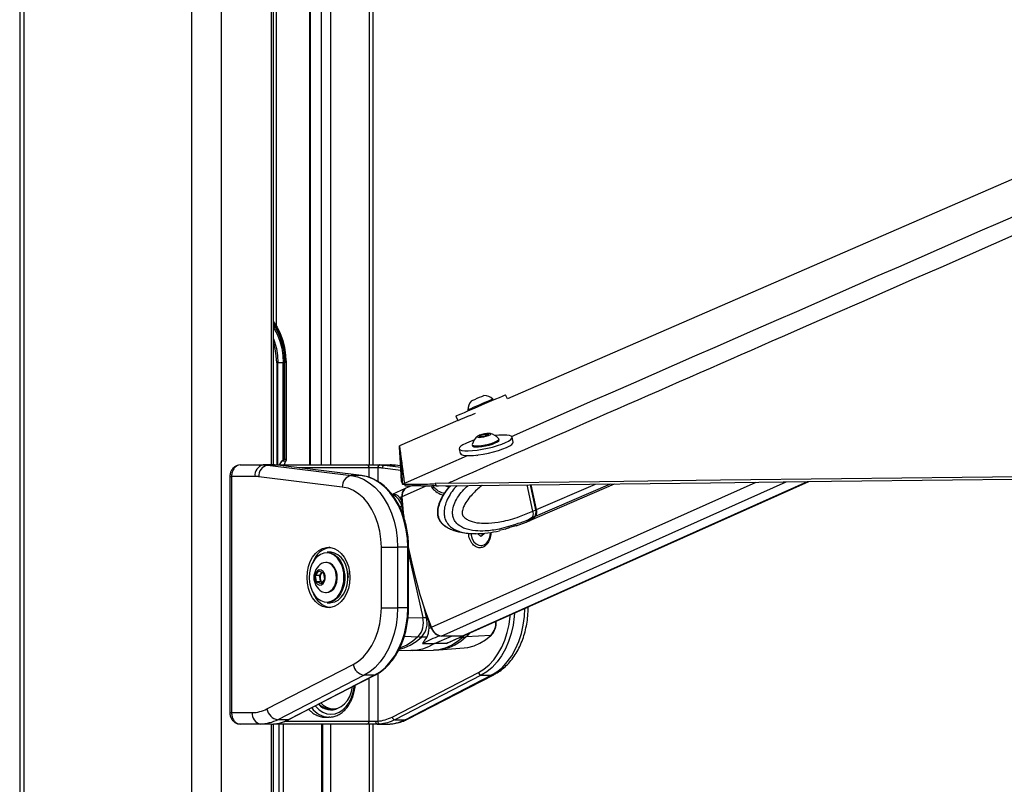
# Model space of a CAD drawing. Header units: millimetres. Extents: x 36407 to 443956, y 6043 to 409364.
# Tile 55 of 73: x 292355 to 309466, y 146266 to 159544. Entities that reach past the tile are written whole.
import ezdxf

# ---------------------------------------------------------------- set-up
doc = ezdxf.new("R2010")
doc.units = ezdxf.units.MM
doc.header["$LTSCALE"] = 50

msp = doc.modelspace()

# ---------------------------------------------------------------- linework, layer by layer
at = {"color": 7, "linetype": 'Continuous', "lineweight": 25}
for p, q in [((292355.38, 185584.55), (292355.38, 41884.54)), ((296765.62, 151811.17), (296765.62, 181084.55)), ((298500.62, 151811.17), (298500.62, 167925.61)), ((297394.3, 165453.59), (297394.3, 151811.17)), ((296843.64, 153584.55), (296821.62, 153584.55)), ((296933.84, 153584.55), (296843.64, 153584.55)), ((296931.51, 153535.12), (296931.51, 151893.3)), ((296959.94, 153584.55), (296933.84, 153584.55)), ((296934.69, 151896.09), (296934.69, 153563.07)), ((296959.88, 153562.98), (296959.94, 153584.55)), ((296959.88, 151909.55), (296959.88, 153562.98)), ((296983.03, 153584.55), (296983.03, 151909.55)), ((296990.36, 153584.55), (296989.51, 153619.91)), ((296990.36, 151902.22), (296990.36, 153584.55)), ((300829.56, 152960.53), (300799.59, 153030.6)), ((300585.63, 152939.61), (300578.35, 152956.62)), ((299935.35, 152660.87), (299967.31, 152586.17)), ((300141.64, 152769.79), (300148.91, 152752.78)), ((300183.53, 152671.87), (300275.47, 152711.21)), ((299967.31, 152586.17), (298954.27, 152146.33)), ((300342.36, 152304.17), (300369.08, 152326.93)), ((300398.62, 152302.28), (300342.36, 152304.17)), ((300369.08, 152326.93), (300452.06, 152347.8)), ((300374.25, 152303.1), (300369.08, 152326.93)), ((300481.6, 152323.14), (300398.62, 152302.28)), ((300452.06, 152347.8), (300508.32, 152345.9)), ((300458.66, 152317.37), (300452.06, 152347.8)), ((300508.32, 152345.9), (300481.6, 152323.14)), ((300931.34, 152209.47), (300913.19, 152293.17)), ((300217.83, 152161.33), (300221.77, 152143.16)), ((300685.97, 152243.87), (300682.03, 152262.05)), ((299994.56, 152093.86), (300012.72, 152010.17)), ((300232.44, 151976.08), (300232.69, 151974.91)), ((296189.21, 151811.17), (296586.07, 151811.17)), ((296762.84, 151811.17), (296586.07, 151811.17)), ((296663.1, 151806.41), (298115.91, 151626.66)), ((296839.88, 151806.41), (296663.1, 151806.41)), ((296762.84, 151811.17), (296768.49, 151811.17)), ((296768.49, 151811.17), (298389.03, 151811.17)), ((298292.68, 151626.66), (296839.88, 151806.41)), ((296839.88, 151806.41), (296842.94, 151806.22)), ((298295.74, 151626.47), (296842.94, 151806.22)), ((296931.51, 151893.3), (296913.7, 151878.48)), ((296978.91, 151878.48), (296913.7, 151878.48)), ((296959.88, 151909.55), (296983.03, 151909.55)), ((296978.91, 151878.48), (296983.64, 151885.42)), ((298389.03, 151811.17), (298612.25, 151811.17)), ((298612.25, 151811.17), (298619, 151811.17)), ((298619, 151811.17), (298795.78, 151811.17)), ((298696.03, 151806.41), (298872.81, 151806.41)), ((298975.54, 151794.46), (298885.04, 151805.66)), ((296007.31, 151611.17), (296007.31, 147511.17)), ((296036.6, 151611.17), (296036.6, 147511.17)), ((296444.65, 151611.17), (296036.6, 151611.17)), ((297962.16, 151427.42), (296509.36, 151607.17)), ((298292.68, 151626.66), (298115.91, 151626.66)), ((298292.68, 151626.66), (298295.74, 151626.47)), ((298576.9, 151761.16), (298428.08, 151761.16)), ((298583.64, 151761.16), (298576.9, 151761.16)), ((298990.4, 151525.53), (299010.19, 151479.35)), ((299010.19, 151479.35), (299010.01, 151480.12)), ((299043.44, 151485.37), (299040.33, 151494.09)), ((299060.38, 151445.89), (299043.44, 151485.37)), ((299153.02, 151445.68), (299067.44, 151407.45)), ((299805.33, 151496.22), (299574.15, 151486.85)), ((299574.15, 151486.85), (299591.07, 151447.38)), ((299591.07, 151447.38), (299633.95, 151448.19)), ((300080.14, 148849.04), (306067.22, 151523.44)), ((301271.51, 151010.75), (301172.7, 151466.18)), ((301222.35, 150848.84), (302694.31, 151483.98)), ((301328.81, 151036.68), (301235.47, 151466.92)), ((301339.14, 151039.73), (301246.44, 151467.05)), ((298874.1, 151300.01), (298825.42, 151298.8)), ((299054.47, 151401.57), (298828.81, 151298.89)), ((298955.95, 151243.57), (298996.59, 151262.06)), ((299058, 151402.56), (299056.98, 151402.53)), ((299009.83, 151087.88), (298994.87, 151087.77)), ((301305.53, 150915.95), (301254.74, 150894.04)), ((301271.51, 151010.75), (301271.55, 151010.57)), ((301271.55, 151010.57), (301324.76, 151033.53)), ((300971.2, 150756.7), (300866.89, 150725.61)), ((300959.77, 150751.67), (300994.56, 150758.3)), ((300983.37, 150754.23), (301156.52, 150820.45)), ((300995.58, 150759.17), (300994.56, 150758.3)), ((301154.75, 150819.68), (301210.47, 150843.72)), ((301254.74, 150894.04), (301251.42, 150892.44)), ((299790.13, 150724.85), (299780.88, 150729.92)), ((300280.47, 150621.56), (300287.86, 150621.7)), ((300368.28, 150568.74), (300315.61, 150612.92)), ((300382.78, 150612.92), (300315.61, 150612.92)), ((300421.67, 150611.15), (300368.28, 150568.74)), ((300382.78, 150612.92), (300382.88, 150624.04)), ((300402.78, 150596.15), (300382.78, 150612.92)), ((300421.8, 150626.71), (300421.67, 150611.15)), ((300791.37, 150697.73), (300692.54, 150670.94)), ((300369, 150411.59), (300378.47, 150411.59)), ((297752.49, 150294.67), (297695.92, 150294.67)), ((298639.91, 150381.42), (298922.76, 150381.42)), ((298639.91, 149332.93), (298639.91, 150381.42)), ((298922.76, 150381.42), (298922.76, 149332.93)), ((299099.53, 150381.42), (298922.76, 150381.42)), ((299099.53, 149332.93), (299099.53, 150381.42)), ((299114.18, 149332.93), (299114.18, 150381.42)), ((297688.85, 150119.67), (297675.42, 150119.67)), ((297494.63, 149893.3), (297555.53, 149970.21)), ((297511.28, 149780.26), (297494.63, 149893.3)), ((297568.17, 149893.3), (297494.63, 149893.3)), ((297555.53, 149970.21), (297633.08, 149934.09)), ((297568.17, 149893.3), (297598.62, 149931.76)), ((297576.5, 149836.78), (297568.17, 149893.3)), ((297598.62, 149931.76), (297609.25, 149945.19)), ((297633.08, 149934.09), (297649.73, 149821.05)), ((297588.83, 149744.13), (297511.28, 149780.26)), ((297584.82, 149780.26), (297511.28, 149780.26)), ((297584.82, 149780.26), (297576.5, 149836.78)), ((297608.65, 149769.16), (297584.82, 149780.26)), ((297649.73, 149821.05), (297588.83, 149744.13)), ((297675.42, 149594.67), (297688.85, 149594.67)), ((297695.92, 149419.67), (297752.49, 149419.67)), ((298639.91, 149332.93), (298922.76, 149332.93)), ((299099.53, 149332.93), (298922.76, 149332.93)), ((301191.04, 149332.93), (301191.04, 149345.28)), ((299439.64, 149163.51), (299424.68, 149163.4)), ((299463.47, 148971.21), (299504.11, 148989.7)), ((299427.9, 148820.46), (299339.53, 148822.26)), ((299358.04, 148713.56), (299565.5, 148708.8)), ((299565.5, 148708.8), (299861.31, 148840.94)), ((299770.38, 148713.56), (299565.5, 148708.8)), ((299644.71, 148844.35), (299654.71, 148844.19)), ((300041.17, 148840.94), (299681.45, 148840.94)), ((299794.32, 148723.64), (300075.89, 148847.16)), ((300068.63, 148844.35), (300066.94, 148844.32)), ((300068.63, 148844.35), (300075.89, 148847.16)), ((300545.4, 148852.09), (300116.12, 148824.8)), ((298939.04, 148593.41), (299152.45, 148588.14)), ((299186.01, 148588.14), (299543.96, 148596.97)), ((299544.4, 148598.15), (299639.2, 148603.26)), ((299638.9, 148601.67), (300079.79, 148634.39)), ((296652.03, 147574.49), (298151.39, 148346.25)), ((298827.31, 147433.53), (300326.66, 148205.3)), ((298341.18, 148158.32), (296841.82, 147386.55)), ((297018.6, 147386.55), (298517.95, 148158.32)), ((297029.39, 147389.08), (298528.74, 148160.84)), ((298517.95, 148158.32), (298341.18, 148158.32)), ((300374.11, 148158.32), (298874.75, 147386.55)), ((299051.53, 147386.55), (300550.89, 148158.32)), ((299094.69, 147396.66), (300594.05, 148168.43)), ((300374.11, 148158.32), (300550.89, 148158.32)), ((296036.6, 147511.17), (296398.09, 147511.17)), ((297752.8, 147573.67), (297804.07, 147573.67)), ((297018.6, 147386.55), (296841.82, 147386.55)), ((297659.02, 147431.17), (297729.82, 147431.17)), ((297743.13, 147431.45), (297729.82, 147431.17)), ((298428.08, 147361.16), (298545.19, 147361.16)), ((298545.19, 147361.16), (298576.9, 147362.49)), ((298874.75, 147386.55), (299051.53, 147386.55)), ((296539.52, 147311.17), (296189.21, 147311.17)), ((296724.04, 147311.17), (296539.52, 147311.17)), ((296724.04, 147311.17), (296757.76, 147312.54)), ((296765.62, 134531.77), (296765.62, 147311.17)), ((298389.03, 147311.17), (296768.49, 147311.17)), ((297621.63, 134850.09), (297621.63, 147311.17)), ((298564.7, 147311.17), (298389.03, 147311.17)), ((298500.62, 134687.84), (298500.62, 147311.17)), ((298613.91, 147312.54), (298564.7, 147311.17)), ((298564.7, 147311.17), (298749.22, 147311.17))]:
    msp.add_line(p, q, dxfattribs=at)
at = {"color": 8, "linetype": 'Continuous', "lineweight": 25}
for p, q in [((292424.85, 185584.55), (292424.85, 41884.54)), ((295342.28, 185584.55), (295342.28, 41884.54)), ((295855.26, 185584.55), (295855.26, 41884.54)), ((296731.03, 151811.17), (296731.03, 181084.55)), ((298430.24, 167722.8), (298430.24, 151811.17)), ((297753.83, 165716.98), (297753.83, 151811.17)), ((297404.95, 165461.39), (297404.95, 151811.17)), ((297599.49, 151811.17), (297599.49, 165603.91)), ((296812.94, 165284.55), (296812.94, 154228.75)), ((296821.62, 153584.55), (296821.62, 151811.17)), ((296843.64, 151811.17), (296843.64, 153584.55)), ((296983.03, 153584.55), (296990.36, 153584.55)), ((300310.13, 151961.62), (300305.39, 151983.48)), ((296769.7, 151811.13), (296768.49, 151811.17)), ((298696.03, 151806.41), (298976.84, 151771.67)), ((298975.59, 151793.69), (298872.81, 151806.41)), ((298885.04, 151805.66), (298872.81, 151806.41)), ((296007.32, 151611.17), (296036.6, 151611.17)), ((298428.08, 151761.16), (297207.09, 151761.16)), ((298428.08, 151594.61), (298428.08, 151761.16)), ((298576.9, 151761.16), (298576.9, 151524.69)), ((298979.94, 151716.72), (298657.6, 151756.6)), ((299001.83, 151264.43), (299407.81, 151445.77)), ((299010.01, 151480.12), (299040.92, 151493.61)), ((299509.36, 148992.07), (305152.27, 151512.74)), ((299681.45, 148840.94), (305676.43, 151518.87)), ((300041.17, 148840.94), (306045.82, 151523.19)), ((301324.76, 151033.53), (301230.74, 151466.86)), ((301319.23, 150921.87), (302619.96, 151483.11)), ((301339.14, 151039.73), (302359.64, 151480.06)), ((299032.9, 151383.8), (299035.44, 151383.88)), ((299033.8, 150913.48), (298994.87, 151087.77)), ((299099.53, 150381.42), (299114.18, 150381.42)), ((299114.18, 150267.41), (299360.96, 149162.48)), ((298001.74, 149923.24), (298003.42, 149905.08)), ((299099.53, 149332.93), (299114.18, 149332.93)), ((299424.68, 149163.4), (299384.56, 149343.02)), ((301191.04, 149332.93), (301163.41, 149332.93)), ((299105.27, 149157.05), (299360.96, 149162.48)), ((299039.94, 148839), (299276.67, 148824.8)), ((300017.31, 148821.46), (300055.64, 148822.26)), ((300055.64, 148822.26), (300080.22, 148849.2)), ((298576.9, 148187.98), (298576.9, 147362.49)), ((298428.08, 147361.16), (298428.08, 148109.03)), ((296007.31, 147511.17), (296036.6, 147511.17)), ((296963.78, 147361.16), (298428.08, 147361.16)), ((296731.03, 134471.48), (296731.03, 147311.17)), ((296863.64, 134670.2), (296863.64, 147311.17)), ((296933.41, 147311.17), (296933.41, 134743.75)), ((297606.99, 134855.94), (297606.99, 147311.17)), ((297753.83, 147311.17), (297753.83, 134776.64)), ((298430.24, 147311.17), (298430.24, 134696.6))]:
    msp.add_line(p, q, dxfattribs=at)
at = {"color": 7, "linetype": 'Continuous', "lineweight": 25, "flags": 128}
for points in [[(355895.59, 176868.82), (351517.38, 174967.92), (333994.34, 167359.85), (312649.86, 158092.61), (300829.56, 152960.54)], [(296765.62, 154298.27), (296828.18, 154203.16), (296882.73, 154093.86), (296926.26, 153975.07), (296957.94, 153849.01), (296977.18, 153718.02), (296983.17, 153620.64)], [(296765.62, 154194.16), (296778.4, 154173.92), (296832.82, 154071.12), (296876.33, 153958.42), (296908.07, 153838.11), (296927.37, 153712.63), (296933.84, 153584.55)], [(299935.35, 152660.87), (299936.44, 152661.39), (299950.71, 152667.61), (299981, 152680.69), (300026.14, 152700.1), (300084.4, 152725.11), (300153.53, 152754.76), (300230.89, 152787.91), (300313.49, 152823.27), (300398.17, 152859.5), (300481.67, 152895.2), (300560.78, 152929), (300632.46, 152959.6), (300693.96, 152985.82), (300742.91, 153006.66), (300777.44, 153021.32), (300796.2, 153029.23), (300799.59, 153030.6)], [(300204.21, 152925.45), (300209.45, 152927.73), (300230.15, 152936.65), (300263.53, 152950.96), (300304.49, 152968.5), (300346.81, 152986.6), (300384.04, 153002.5), (300410.51, 153013.78), (300422.21, 153018.72), (300422.56, 153018.86)], [(300141.64, 152769.79), (300145.63, 152771.56), (300164.8, 152779.84), (300198.45, 152794.31), (300244.07, 152813.88), (300298.29, 152837.11), (300357.1, 152862.28), (300416.11, 152887.52), (300470.96, 152910.95), (300517.58, 152930.84), (300552.52, 152945.72), (300573.18, 152954.47), (300578.35, 152956.62)], [(300186.71, 152672.69), (300136.89, 152651.42), (300075.4, 152625.2), (300026.44, 152604.36), (299991.92, 152589.7), (299973.15, 152581.8), (299969.76, 152580.42)], [(300055.84, 152160.24), (300018.6, 152134.93), (299998.08, 152111.88), (299995.07, 152091.96), (300009.7, 152075.95), (300041.4, 152064.45), (300088.96, 152057.92), (300150.52, 152056.59), (300223.76, 152060.53), (300305.83, 152069.58), (300393.59, 152083.39), (300483.67, 152101.43), (300572.61, 152123.01), (300656.99, 152147.3), (300733.55, 152173.37), (300799.37, 152200.21), (300851.91, 152226.8), (300889.15, 152252.1), (300909.67, 152275.16), (300912.67, 152295.07), (300898.05, 152311.09), (300866.35, 152322.58), (300818.8, 152329.12), (300757.23, 152330.44), (300684, 152326.5), (300624.99, 152320.41)], [(300338.5, 152290.5), (300374.63, 152292.13), (300418.48, 152298.78), (300463.38, 152309.42), (300502.49, 152322.44), (300529.85, 152335.85), (300541.3, 152347.62), (300535.1, 152355.95), (300512.19, 152359.58), (300476.05, 152357.94), (300432.19, 152351.3), (300387.3, 152340.66), (300348.19, 152327.64), (300320.82, 152314.22), (300309.37, 152302.45), (300315.58, 152294.12), (300338.5, 152290.5)], [(298954.27, 152146.33), (298954.93, 152141.5), (298957.56, 152122.16), (298960.19, 152102.84), (298962.8, 152083.53), (298968.01, 152044.96), (298970.61, 152025.69), (298973.2, 152006.43), (298975.78, 151987.19), (298978.36, 151967.96), (298980.92, 151948.75), (298983.49, 151929.55), (298986.04, 151910.36), (298988.58, 151891.19), (298991.13, 151872.02), (298993.66, 151852.88), (298996.18, 151833.74), (298998.71, 151814.62), (299001.23, 151795.51), (299003.73, 151776.41), (299006.24, 151757.33), (299008.73, 151738.25), (299011.22, 151719.19), (299016.18, 151681.1), (299018.66, 151662.07), (299021.13, 151643.06), (299023.59, 151624.05), (299026.05, 151605.05), (299028.5, 151586.07), (299030.95, 151567.09), (299033.39, 151548.12), (299035.84, 151529.17), (299038.09, 151511.62), (299040.33, 151494.09)], [(298990.4, 151525.53), (298990.16, 151530.1), (298989.18, 151548.4), (298988.19, 151566.71), (298987.2, 151585.02), (298986.2, 151603.35), (298985.2, 151621.68), (298984.2, 151640.02), (298983.19, 151658.37), (298982.17, 151676.73), (298981.15, 151695.11), (298980.13, 151713.49), (298979.09, 151731.89), (298978.05, 151750.3), (298977.01, 151768.72), (298975.96, 151787.15), (298974.9, 151805.6), (298973.84, 151824.06), (298972.77, 151842.53), (298971.69, 151861.02), (298970.61, 151879.52), (298969.52, 151898.03), (298968.42, 151916.56), (298967.32, 151935.1), (298965.08, 151972.22), (298963.96, 151990.81), (298962.82, 152009.41), (298961.68, 152028.02), (298960.53, 152046.65), (298959.38, 152065.29), (298958.21, 152083.94), (298957.04, 152102.61), (298955.86, 152121.3), (298954.28, 152146.29)], [(300012.72, 152010.17), (300013.23, 152008.26), (300027.86, 151992.25), (300059.55, 151980.76), (300107.11, 151974.22), (300168.68, 151972.9), (300241.91, 151976.84), (300323.98, 151985.88), (300411.75, 151999.69), (300501.83, 152017.74), (300590.76, 152039.32), (300675.14, 152063.61), (300751.71, 152089.68), (300817.52, 152116.52), (300870.06, 152143.1), (300907.31, 152168.41), (300927.83, 152191.46), (300931.34, 152209.47)], [(300249.94, 152239.47), (300174.2, 152213.66), (300108.38, 152186.82), (300055.84, 152160.24)], [(300218.03, 152166.61), (300221.35, 152155.37), (300241.05, 152146.57), (300276.23, 152142.61)], [(300221.77, 152143.16), (300225.29, 152137.19), (300245, 152128.4), (300280.18, 152124.44)], [(300276.23, 152142.61), (300324.31, 152143.77), (300381.7, 152149.97), (300444.14, 152160.75), (300507.02, 152175.3), (300565.66, 152192.55), (300615.72, 152211.22), (300653.49, 152229.93), (300676.15, 152247.28), (300682.05, 152262), (300679.66, 152266.77)], [(300280.18, 152124.44), (300328.26, 152125.6), (300385.64, 152131.8), (300448.09, 152142.57), (300510.96, 152157.12), (300569.61, 152174.38), (300619.66, 152193.05), (300657.43, 152211.75), (300680.1, 152229.11), (300685.98, 152243.82), (300685.97, 152243.87)], [(296586.07, 151811.17), (296595.71, 151811.09), (296605.35, 151810.87), (296614.99, 151810.5), (296624.62, 151809.98), (296634.25, 151809.31), (296643.88, 151808.49), (296653.49, 151807.53), (296663.1, 151806.41)], [(296839.88, 151806.41), (296830.27, 151807.53), (296820.65, 151808.49), (296811.03, 151809.31), (296801.4, 151809.98), (296791.76, 151810.5), (296782.13, 151810.87), (296772.49, 151811.09), (296762.84, 151811.17)], [(298619, 151811.17), (298628.64, 151811.09), (298638.28, 151810.87), (298647.92, 151810.5), (298657.55, 151809.98), (298667.18, 151809.31), (298676.81, 151808.49), (298686.42, 151807.53), (298696.03, 151806.41)], [(298872.81, 151806.41), (298863.2, 151807.53), (298853.58, 151808.49), (298843.96, 151809.31), (298834.33, 151809.98), (298824.7, 151810.5), (298815.06, 151810.87), (298805.42, 151811.09), (298795.78, 151811.17)], [(299010.01, 151480.12), (299009.77, 151484.69), (299008.8, 151503), (299007.83, 151521.31), (299006.85, 151539.63), (299005.87, 151557.96), (299004.88, 151576.3), (299003.89, 151594.65), (299002.89, 151613.01), (299001.89, 151631.37), (299000.88, 151649.75), (298999.86, 151668.14), (298998.84, 151686.54), (298997.81, 151704.96), (298996.78, 151723.38), (298995.74, 151741.82), (298994.69, 151760.27), (298993.64, 151778.73), (298992.58, 151797.21), (298991.51, 151815.7), (298990.43, 151834.2), (298989.35, 151852.72), (298988.26, 151871.25), (298987.16, 151889.79), (298986.05, 151908.35), (298985.84, 151911.84)], [(299633.95, 151448.19), (300159.25, 151454.33), (302260.41, 151478.9), (304361.58, 151503.48), (306462.76, 151528.07), (308563.93, 151552.67), (310665.1, 151577.27), (312766.27, 151601.89), (314867.44, 151626.51), (316968.61, 151651.15), (319069.78, 151675.79), (321170.95, 151700.45), (323272.12, 151725.11), (325373.29, 151749.79), (327474.46, 151774.48), (329575.63, 151799.18), (331676.79, 151823.9), (335879.14, 151873.36)], [(299805.33, 151496.22), (300330.62, 151502.36), (302431.79, 151526.93), (304532.96, 151551.5), (306634.13, 151576.08), (308735.3, 151600.68), (310836.47, 151625.27), (312937.65, 151649.89), (315038.81, 151674.51), (317139.99, 151699.14), (319241.15, 151723.78), (321342.33, 151748.43), (323443.49, 151773.09), (325544.67, 151797.77), (327645.83, 151822.45), (329747, 151847.15), (331848.17, 151871.87), (333949.33, 151896.59)], [(296509.36, 151607.17), (296501.28, 151608.11), (296493.2, 151608.92), (296485.12, 151609.6), (296477.03, 151610.17), (296468.94, 151610.6), (296460.84, 151610.92), (296452.74, 151611.1), (296444.65, 151611.17)], [(298115.91, 151626.66), (298223.9, 151603.72), (298329.07, 151562.12), (298429.8, 151502.5), (298524.57, 151425.77), (298611.93, 151333.1), (298690.54, 151225.9), (298759.2, 151105.81), (298816.87, 150974.66), (298862.66, 150834.46), (298895.87, 150687.34), (298916.01, 150535.56), (298922.76, 150381.42)], [(299099.53, 150381.42), (299092.79, 150535.56), (299072.65, 150687.34), (299039.43, 150834.46), (298993.64, 150974.66), (298935.98, 151105.81), (298867.32, 151225.9), (298788.71, 151333.1), (298701.35, 151425.77), (298606.58, 151502.5), (298505.84, 151562.12), (298400.68, 151603.72), (298292.68, 151626.66)], [(298657.6, 151756.6), (298648.37, 151757.67), (298639.14, 151758.6), (298629.9, 151759.38), (298620.66, 151760.02), (298611.41, 151760.52), (298602.15, 151760.88), (298592.9, 151761.1), (298583.64, 151761.16)], [(298639.91, 150381.42), (298633.17, 150522.59), (298613.07, 150661.21), (298579.97, 150794.75), (298534.47, 150920.77), (298477.41, 151037.01), (298409.81, 151141.34), (298332.9, 151231.86), (298248.09, 151306.94), (298156.91, 151365.21), (298061.02, 151405.61), (297962.16, 151427.42)], [(299009.83, 151087.88), (299007.93, 151109.71), (299006.1, 151131.52), (299004.34, 151153.32), (299002.65, 151175.1), (299001.03, 151196.87), (298999.48, 151218.62), (298998, 151240.35), (298996.59, 151262.06)], [(299038.07, 150877.47), (299026.07, 150983.11), (299001.83, 151264.43)], [(300198.06, 150624.16), (300202.5, 150592.35), (300220.69, 150531.15), (300249.88, 150479.17), (300287.9, 150440.25), (300331.94, 150417.29), (300378.73, 150411.97), (300424.8, 150424.71), (300466.73, 150454.55), (300501.41, 150499.29), (300526.27, 150555.6), (300539.46, 150619.3), (300541, 150639.69)], [(299509.36, 148992.07), (299407.94, 149273.39), (299316.94, 149557.04), (299236.63, 149842.25), (299167.21, 150128.25), (299108.87, 150414.24), (299106.39, 150427.79)], [(297349.44, 149857.17), (297355.76, 149953.64), (297374.51, 150046.82), (297405.05, 150133.55), (297446.33, 150210.86), (297496.96, 150276.13), (297555.2, 150327.13), (297619.08, 150362.13), (297686.42, 150379.93), (297754.93, 150379.93), (297822.27, 150362.13), (297886.15, 150327.13), (297944.39, 150276.13), (297995.02, 150210.86), (298036.3, 150133.55), (298066.84, 150046.82), (298085.58, 149953.64), (298091.9, 149857.17), (298085.58, 149760.7), (298066.84, 149667.52), (298036.3, 149580.8), (297995.02, 149503.48), (297944.39, 149438.21), (297886.15, 149387.21), (297822.27, 149352.21), (297754.93, 149334.41), (297686.42, 149334.41), (297619.08, 149352.21), (297555.2, 149387.21), (297496.96, 149438.21), (297446.33, 149503.48), (297405.05, 149580.8), (297374.51, 149667.52), (297355.76, 149760.7), (297349.44, 149857.17)], [(297878.45, 150190.13), (297871.88, 150197.41), (297819.7, 150242.55), (297762.17, 150271.91), (297701.64, 150284.29), (297640.58, 150279.19), (297581.5, 150256.81), (297526.81, 150218.06), (297478.76, 150164.54), (297439.31, 150098.44), (297410.07, 150022.46), (297392.25, 149939.72), (297386.58, 149853.59), (297393.27, 149767.62), (297412.07, 149685.3), (297442.2, 149610.03), (297482.43, 149544.87), (297531.11, 149492.5), (297586.24, 149455.05), (297645.58, 149434.07), (297706.69, 149430.42), (297767.07, 149444.23), (297824.25, 149474.95), (297875.88, 149521.32), (297919.86, 149581.44), (297954.38, 149652.84), (297978.03, 149732.62), (297987.11, 149787.62)], [(297695.92, 150294.67), (297709.01, 150294.28), (297770.96, 150281.61), (297829.83, 150251.56), (297883.23, 150205.37), (297928.96, 150144.92), (297965.15, 150072.69), (297990.31, 149991.63), (298001.74, 149923.24)], [(298059.99, 149905.08), (298046.88, 149991.63), (298021.71, 150072.69), (297985.53, 150144.92), (297939.8, 150205.37), (297886.4, 150251.56), (297827.52, 150281.61), (297765.57, 150294.28), (297752.49, 150294.67)], [(297857.13, 149910.71), (297841.14, 149975.4), (297813.86, 150032.03), (297777.14, 150076.74), (297733.49, 150106.49), (297685.88, 150119.26), (297637.56, 150114.15), (297601.89, 150098.2)], [(297870.57, 149910.71), (297854.58, 149975.4), (297827.3, 150032.03), (297790.58, 150076.74), (297746.93, 150106.49), (297699.32, 150119.26), (297688.85, 150119.67)], [(297663.04, 149883.94), (297650.07, 149928.55), (297626.57, 149963.52), (297595.74, 149984.13), (297561.72, 149987.59), (297529.11, 149973.43), (297502.32, 149943.58), (297484.97, 149902.06), (297479.39, 149854.47), (297486.35, 149807.25), (297504.9, 149766.77), (297532.53, 149738.5), (297565.52, 149726.26), (297599.41, 149731.7), (297629.62, 149754.08), (297652.08, 149790.39), (297663.74, 149835.72), (297663.04, 149883.94)], [(297611.07, 149944.34), (297605.91, 149939.81), (297598.62, 149931.76)], [(297601.89, 149616.15), (297617.35, 149607.85), (297664.95, 149595.09), (297713.27, 149600.19), (297759.02, 149622.8), (297799.06, 149661.39), (297830.68, 149713.31), (297851.72, 149775.05), (297860.74, 149842.37), (297857.13, 149910.71)], [(297688.85, 149594.67), (297726.71, 149600.19), (297772.45, 149622.8), (297812.49, 149661.39), (297844.11, 149713.31), (297865.15, 149775.05), (297874.17, 149842.37), (297870.57, 149910.71)], [(298003.42, 149905.08), (298003.95, 149816.56), (297991.86, 149729.7), (297967.66, 149648.06), (297932.33, 149574.99), (297887.33, 149513.46), (297834.49, 149466.01), (297775.97, 149434.57), (297714.18, 149420.44), (297695.92, 149419.67)], [(297752.49, 149419.67), (297770.75, 149420.44), (297832.54, 149434.57), (297891.05, 149466.01), (297943.9, 149513.46), (297988.9, 149574.99), (298024.23, 149648.06), (298048.43, 149729.7), (298060.52, 149816.56), (298059.99, 149905.08)], [(298051.78, 149966.61), (298060.03, 149903.98), (298061.85, 149857.17)], [(298151.39, 148346.25), (298243.47, 148403.93), (298329.19, 148478.7), (298406.96, 148569.19), (298475.36, 148673.73), (298533.12, 148790.4), (298579.19, 148917.05), (298612.72, 149051.35), (298633.08, 149190.83), (298639.91, 149332.93)], [(298922.76, 149332.93), (298916.17, 149180.6), (298896.5, 149030.53), (298864.05, 148884.97), (298819.29, 148746.09), (298762.91, 148615.96), (298695.72, 148496.52), (298618.75, 148389.54), (298533.13, 148296.64), (298440.15, 148219.17), (298341.18, 148158.32)], [(298517.95, 148158.32), (298616.92, 148219.17), (298709.91, 148296.64), (298795.53, 148389.54), (298872.5, 148496.52), (298939.68, 148615.96), (298996.07, 148746.09), (299040.82, 148884.97), (299073.28, 149030.53), (299092.94, 149180.6), (299099.53, 149332.93)], [(299360.96, 149162.48), (299369.03, 149162.65), (299377.07, 149162.8), (299385.09, 149162.93), (299393.07, 149163.05), (299401.02, 149163.16), (299408.93, 149163.25), (299416.82, 149163.33), (299424.68, 149163.4)], [(299504.11, 148989.7), (299495.83, 149011.37), (299487.62, 149033.05), (299479.46, 149054.75), (299471.37, 149076.46), (299463.35, 149098.2), (299455.38, 149119.95), (299447.48, 149141.72), (299439.64, 149163.51)], [(299565.5, 148708.8), (299460.97, 148652.04), (299352.48, 148612.86), (299241.51, 148591.78), (299152.45, 148588.14)], [(299339.53, 148822.26), (299331.73, 148822.44), (299323.92, 148822.65), (299316.09, 148822.91), (299308.24, 148823.21), (299300.37, 148823.55), (299292.49, 148823.92), (299284.59, 148824.34), (299276.67, 148824.8)], [(300080.14, 148849.04), (300064.51, 148843.69), (300041.17, 148840.94)], [(300055.64, 148822.26), (300063.27, 148822.44), (300070.88, 148822.65), (300078.47, 148822.91), (300086.04, 148823.21), (300093.59, 148823.55), (300101.12, 148823.92), (300108.63, 148824.34), (300116.12, 148824.8)], [(300079.79, 148634.39), (300145.52, 148642.58), (300251.27, 148669.99), (300354.07, 148714.48), (300452.55, 148775.45), (300545.4, 148852.09)], [(297590.87, 147678.09), (297628.04, 147642.01), (297687.32, 147602.48), (297750.81, 147579.52), (297816.23, 147573.97), (297881.2, 147586.03), (297943.39, 147615.26), (298000.55, 147660.61), (298050.6, 147720.43), (298091.74, 147792.57), (298122.49, 147874.42), (298141.5, 147961.52)], [(296398.09, 147511.17), (296430.48, 147512.16), (296462.8, 147515.16), (296495.01, 147520.15), (296527.02, 147527.12), (296558.79, 147536.06), (296590.26, 147546.94), (296621.36, 147559.76), (296652.03, 147574.49)], [(296841.82, 147386.55), (296805.31, 147369.02), (296768.28, 147353.76), (296730.82, 147340.79), (296693, 147330.16), (296654.89, 147321.86), (296616.55, 147315.92), (296578.07, 147312.35), (296539.52, 147311.17)], [(296757.76, 147312.54), (296791.06, 147315.65), (296824.26, 147320.53), (296857.31, 147327.18), (296890.16, 147335.59), (296922.76, 147345.74), (296955.06, 147357.64), (296987.02, 147371.25), (297018.6, 147386.55)], [(297018.6, 147386.55), (297025.26, 147387.45), (297029.39, 147389.08)], [(298564.7, 147311.17), (298560.89, 147312.13), (298557.23, 147314.97), (298553.86, 147319.59), (298550.91, 147325.81), (298548.48, 147333.39), (298546.68, 147342.03), (298545.57, 147351.41), (298545.19, 147361.16)], [(298576.9, 147362.49), (298608.87, 147365.47), (298640.75, 147370.15), (298672.47, 147376.54), (298704, 147384.61), (298735.3, 147394.36), (298766.31, 147405.78), (298796.99, 147418.84), (298827.31, 147433.53)], [(298874.75, 147386.55), (298843.18, 147371.25), (298811.21, 147357.64), (298778.91, 147345.74), (298746.31, 147335.59), (298713.47, 147327.18), (298680.42, 147320.53), (298647.22, 147315.65), (298613.91, 147312.54)], [(298749.22, 147311.17), (298787.78, 147312.35), (298826.26, 147315.92), (298864.59, 147321.86), (298902.71, 147330.16), (298940.53, 147340.79), (298977.99, 147353.76), (299015.01, 147369.02), (299051.53, 147386.55)]]:
    msp.add_lwpolyline(points, dxfattribs=at)
at = {"color": 8, "linetype": 'Continuous', "lineweight": 25, "flags": 128}
for points in [[(296983.03, 153584.55), (296976.74, 153714.62), (296957.99, 153842.27), (296927.11, 153965.12), (296884.7, 154080.88), (296831.53, 154187.4), (296768.61, 154282.68), (296765.62, 154286.6)], [(296765.62, 154241.48), (296800.6, 154188.72), (296856.38, 154083.34), (296900.99, 153967.81), (296933.52, 153844.47), (296953.3, 153715.85), (296959.94, 153584.55)], [(296765.62, 154002.69), (296784.3, 153952.25), (296817.02, 153834.34), (296836.95, 153710.85), (296843.64, 153584.55)], [(296821.62, 153584.55), (296815.09, 153707.8), (296795.64, 153828.3), (296765.62, 153937.71)], [(299040.33, 151494.09), (299109.2, 151524.23), (300138.88, 151975.02)], [(298956.96, 151087.33), (298963.26, 151087.43), (298971.21, 151087.53), (298979.13, 151087.63), (298987.02, 151087.71), (298994.87, 151087.77)], [(301328.81, 151036.68), (301328.83, 151036.58), (301328.59, 151035.93), (301327.81, 151035.18), (301326.51, 151034.37), (301324.76, 151033.53)], [(297987.11, 149787.62), (297989.84, 149817.49), (297989.32, 149903.98)], [(300326.66, 148205.3), (300421.67, 148263.72), (300510.94, 148338.09), (300593.13, 148427.28), (300667.03, 148529.98), (300731.52, 148644.64), (300785.65, 148769.57), (300828.62, 148902.89), (300859.77, 149042.63), (300878.65, 149186.69), (300880.25, 149206.44)], [(300953.19, 149239.03), (300949.1, 149180.6), (300929.43, 149030.53), (300896.98, 148884.97), (300852.23, 148746.09), (300795.84, 148615.96), (300728.66, 148496.52), (300651.68, 148389.54), (300566.06, 148296.64), (300473.08, 148219.17), (300374.11, 148158.32)], [(300550.89, 148158.32), (300649.86, 148219.17), (300742.84, 148296.64), (300828.46, 148389.54), (300905.43, 148496.52), (300972.62, 148615.96), (301029, 148746.09), (301073.76, 148884.97), (301106.21, 149030.53), (301125.88, 149180.6), (301132.41, 149319.08)], [(300163.82, 148886.42), (300142.77, 148854.47), (300116.12, 148824.8)], [(298954.32, 148612.03), (299037.38, 148635.2), (299142.98, 148680.89), (299244.15, 148743.53), (299339.53, 148822.26)], [(299276.67, 148824.8), (299181.51, 148746.24), (299080.57, 148683.75), (298975.2, 148638.16), (298966.83, 148635.33)], [(299543.96, 148596.97), (299644.86, 148607.04), (299753.49, 148635.2), (299859.1, 148680.89), (299960.26, 148743.53), (300055.64, 148822.26)], [(300116.12, 148824.8), (300020.95, 148746.24), (299920.01, 148683.75), (299814.65, 148638.16), (299706.27, 148610.07), (299639.06, 148601.68)], [(298517.95, 148158.32), (298524.62, 148159.22), (298528.76, 148160.85)], [(300594.09, 148168.45), (300577.55, 148161.93), (300550.89, 148158.32)], [(297492.77, 147627.59), (297501.55, 147616.86), (297560.11, 147558.87), (297624.9, 147516.15), (297693.96, 147489.98), (297765.17, 147481.17), (297836.39, 147489.98), (297905.44, 147516.15), (297970.24, 147558.87), (298028.8, 147616.86), (298079.35, 147688.35), (298120.35, 147771.17), (298150.56, 147862.79), (298169.07, 147960.45), (298170.92, 147976.66)], [(299094.69, 147396.66), (299078.19, 147390.16), (299051.53, 147386.55)], [(296768.49, 147311.17), (296774.58, 147312.13), (296779.48, 147314.36)]]:
    msp.add_lwpolyline(points, dxfattribs=at)
at = {"color": 7, "linetype": 'Continuous', "lineweight": 25}
for centre, radius, start, end in [((300406.9, 152753.56), 265.76, 49.82308, 86.620655), ((300406.9, 152753.56), 265.76, 139.702221, 176.499795), ((300474.68, 152097.62), 265.76, 126.174479, 164.95404), ((300474.68, 152097.62), 265.76, 39.528698, 78.308258), ((296621.43, 151636.16), 178.54, 101.422741, 188.04858), ((296700.3, 151618.76), 191.3, 101.212799, 183.474947), ((298382.79, 151766.04), 45.56, 353.854907, 82.125604), ((298621.09, 151767.42), 44.63, 101.421993, 188.051843), ((298627.84, 151767.42), 44.63, 101.421993, 188.051843), ((298705.34, 151759.5), 47.83, 101.217891, 183.471893), ((298153.11, 151439.01), 191.3, 101.212746, 183.475), ((299156.18, 151280.74), 160.68, 140.106313, 186.677504), ((299131.96, 151291.3), 132.87, 119.047662, 191.667331), ((301118.88, 151086.99), 259.63, 292.043396, 320.505998), ((301205.44, 151001.7), 139.01, 324.946763, 15.877566), ((300461.86, 150647.08), 77.39, 197.243538, 220.780512), ((297810.21, 150014.36), 371.85, 99.757957, 161.460483), ((297748.95, 149857.17), 282.35, 121.388688, 238.611312), ((297701.2, 149857.8), 126.46, 144.207946, 189.568472), ((297678.06, 149846.94), 102.07, 185.713136, 228.181962), ((297825.32, 149717.61), 391.96, 200.280103, 258.501458), ((299006.32, 149071.64), 366.09, 317.602183, 14.367757), ((299066.4, 149071.63), 369.84, 317.602812, 14.367446), ((299726.2, 149063.86), 234.15, 198.463462, 249.631481), ((299713.18, 149050.61), 212.06, 196.025217, 261.396578), ((300545.15, 148862.02), 9.93, 271.44346, 312.184562), ((298380.68, 148388.01), 233.06, 190.320113, 260.242252), ((300383.98, 148215.74), 58.26, 190.319357, 260.243837), ((296574.88, 147486.17), 178.54, 171.95142, 258.577259), ((296881.32, 147616.24), 233.06, 190.319005, 260.242531), ((297764.14, 147837.38), 279.2, 220.136697, 298.245161), ((297761.39, 147858.53), 284.99, 224.041506, 268.273824), ((298382.79, 147356.29), 45.55, 277.874168, 6.142007), ((298623.02, 147357.98), 46.34, 174.414431, 258.668362), ((298884.63, 147443.97), 58.27, 190.321704, 260.241808)]:
    msp.add_arc(centre, radius, start, end, dxfattribs=at)
at = {"color": 8, "linetype": 'Continuous', "lineweight": 25}
for centre, radius, start, end in [((298745.28, 151056.85), 251.5, 7.062809, 68.977318), ((301049.4, 151060.19), 262.58, 294.103109, 320.295203), ((297497.52, 149877.98), 492.5, 3.026786, 39.332785), ((300312, 149067.51), 317.62, 317.294392, 4.783008), ((297748.92, 147822.09), 391.39, 215.418095, 267.203147)]:
    msp.add_arc(centre, radius, start, end, dxfattribs=at)
at = {"color": 7, "linetype": 'Continuous', "lineweight": 25}
for centre, major_axis, ratio, start_param, end_param in [((295388.58, 153584.55), (1545.26, 0), 0.58242478, 6.22824399, 6.28318531), ((297041.22, 151772.41), (180.33, 0), 0.83178878, 2.35619449, 2.88028494), ((296927.17, 151907.64), (23.1, 23.1), 0.41421356, 4.49422282, 4.62509032), ((296942.2, 151884.55), (23.1, 23.1), 0.41421356, 0.39269908, 1.48349767), ((297051.29, 151772.41), (0, 150), 0.68241407, 0.78539816, 1.30948861), ((296965.36, 151884.55), (23.1, 23.1), 0.41421356, 5.13999465, 6.67588439), ((300996.78, 151343.73), (-212.31, 500.6), 0.66473623, 3.14573607, 3.4718588), ((301220.29, 151033.93), (-58.63, 138.07), 0.66563202, 3.47156362, 4.43411437), ((301230.61, 151038.3), (-52.69, 124.29), 0.66439493, 4.24316322, 4.43452144), ((724499.96, 342354.04), (434534.29, 197932.84), 0.00012976, 2.93007332, 2.93323985), ((740704, 342354.04), (450735.87, 197932.85), 0.00010871, 3.35047789, 3.35364442)]:
    msp.add_ellipse(centre, major_axis=major_axis, ratio=ratio, start_param=start_param, end_param=end_param, dxfattribs=at)
for points, knots in [([(357846.12, 176990.27), (356481.46, 176384.54), (353752.15, 175173.07), (346132.51, 171811.73), (330088.76, 164762.94), (313489.17, 157489.98), (301761.7, 152353.13), (299828.27, 151506.27), (299805.33, 151496.22)], [0, 0, 0, 0, 0.0708623, 0.14172469, 0.39453835, 0.90018027, 0.99881584, 1, 1, 1, 1]), ([(296934.69, 153563.07), (296934.68, 153563.07), (296934.65, 153563.07), (296934.61, 153563.04), (296934.5, 153562.91), (296934.29, 153562.3), (296933.85, 153559.83), (296932.9, 153550.63), (296932.12, 153541.92), (296931.51, 153535.12)], [0, 0, 0, 0, 0.00121382, 0.00284542, 0.00584791, 0.01876404, 0.0700721, 0.27417322, 1, 1, 1, 1]), ([(296959.88, 153562.98), (296959.29, 153562.98), (296956.45, 153563), (296950.38, 153563.02), (296942.05, 153563.06), (296937, 153563.07), (296934.69, 153563.07)], [0, 0, 0, 0, 0.0901306, 0.43110856, 0.74026962, 1, 1, 1, 1]), ([(296188.83, 151810.82), (296187.84, 151810.93), (296170.02, 151812.95), (296135.15, 151804.02), (296089.59, 151781.82), (296051.75, 151746.15), (296024.35, 151700.96), (296008.79, 151654.37), (296008.91, 151623.57), (296008.96, 151611.17)], [0, 0, 0, 0, 0.01017588, 0.18319348, 0.35435837, 0.5250382, 0.69930842, 0.87898058, 1, 1, 1, 1]), ([(296189.21, 151811.17), (296171.92, 151808.91), (296137.31, 151804.4), (296091.19, 151769.2), (296056.67, 151717.57), (296039, 151661.51), (296037.27, 151625.1), (296036.6, 151611.17)], [0, 0, 0, 0, 0.217103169, 0.434576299, 0.651624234, 0.866750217, 1, 1, 1, 1]), ([(298885.04, 151805.66), (298863.12, 151807.87), (298833.4, 151810.86), (298803.59, 151811.1), (298795.78, 151811.17)], [0, 0, 0, 0, 0.73803275, 1, 1, 1, 1]), ([(298455.73, 151586.06), (298455.03, 151586.38), (298422.25, 151601.73), (298368.35, 151614.93), (298315.15, 151623.38), (298295.74, 151626.47)], [0, 0, 0, 0, 0.01363623, 0.64007892, 1, 1, 1, 1]), ([(299114.18, 150381.42), (299113.86, 150406.23), (299112.94, 150477.93), (299102.72, 150596.02), (299079.99, 150733.38), (299046.15, 150866.39), (299001.8, 150993.33), (298947.4, 151112.62), (298883.59, 151222.73), (298811.11, 151322.19), (298730.88, 151409.79), (298643.83, 151483.92), (298552.11, 151544.62), (298487.58, 151572.36), (298455.73, 151586.06)], [0, 0, 0, 0, 0.04598302, 0.13285846, 0.21978859, 0.30675005, 0.39375229, 0.480795, 0.5678752, 0.65495597, 0.7419855, 0.82888215, 0.91554543, 1, 1, 1, 1]), ([(299010.19, 151479.35), (299013.25, 151478.56), (299016.53, 151477.7), (299044.58, 151478.1), (299046.55, 151478.13)], [0, 0, 0, 0, 0.92990866, 1, 1, 1, 1]), ([(299043.44, 151485.37), (299045.87, 151483.44), (299050.72, 151479.57), (299078.68, 151476.74), (299122.57, 151475.23), (299197.41, 151474.74), (299317.87, 151475.91), (299457.95, 151479.67), (299544.53, 151485.02), (299574.15, 151486.85)], [0, 0, 0, 0, 0.120092, 0.24010388, 0.35823308, 0.47629894, 0.68661866, 0.89277854, 1, 1, 1, 1]), ([(299591.07, 151447.38), (299557.26, 151446.75), (299489.64, 151445.49), (299391.8, 151445.72), (299301.34, 151446.15), (299202.58, 151446.47), (299114.38, 151445.53), (299067.11, 151443.99), (299062.24, 151445.36), (299060.38, 151445.89)], [0, 0, 0, 0, 0.12114382, 0.24219864, 0.3605706, 0.47887823, 0.68104808, 0.87779818, 1, 1, 1, 1]), ([(299506.26, 151446.09), (299507.31, 151443.04), (299517.37, 151413.84), (299570.25, 151360.94), (299639.84, 151312.67), (299693.89, 151295.45), (299708.93, 151290.66)], [0, 0, 0, 0, 0.03685872, 0.35282934, 0.81989063, 1, 1, 1, 1]), ([(299835.58, 151450.55), (299817.63, 151430.7), (299777.99, 151386.86), (299723.84, 151309.41), (299678.99, 151229.01), (299647.73, 151157.08), (299625.55, 151093.29), (299613.61, 151030.11), (299611.88, 150967.48), (299621.59, 150909), (299642.5, 150857.41), (299671.15, 150816.86), (299705.86, 150779.11), (299742.96, 150748.89), (299770.18, 150734.2), (299780.19, 150728.81)], [0, 0, 0, 0, 0.10531986, 0.23261968, 0.35267935, 0.43733165, 0.50878095, 0.58116451, 0.64825017, 0.71193973, 0.77392082, 0.82961437, 0.87927087, 0.95562882, 1, 1, 1, 1]), ([(298874.1, 151300.01), (298887.32, 151298.19), (298914.24, 151294.51), (298941.88, 151260.75), (298955.95, 151243.57)], [0, 0, 0, 0, 0.49115797, 1, 1, 1, 1]), ([(299056.98, 151402.48), (299056.98, 151402.5), (299056.86, 151402.72), (299049.59, 151399.44), (299041.68, 151392.88), (299034.26, 151385.21), (299032.9, 151383.8)], [0, 0, 0, 0, 0.01510243, 0.30087618, 0.87114339, 1, 1, 1, 1]), ([(298955.95, 151243.57), (298970.1, 151220.9), (298996.9, 151177.97), (299005.69, 151116.76), (299009.83, 151087.88)], [0, 0, 0, 0, 0.52812359, 1, 1, 1, 1]), ([(301271.55, 151010.57), (301274.16, 150994.55), (301279.38, 150962.51), (301272.03, 150922.66), (301261.26, 150902.17), (301255.03, 150894.4), (301254.74, 150894.04)], [0, 0, 0, 0, 0.350292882, 0.700567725, 0.985960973, 1, 1, 1, 1]), ([(300971.2, 150756.7), (300976.78, 150758.34), (300987.94, 150761.62), (300995.76, 150762.25), (300995.43, 150760.87), (300995.32, 150760.4)], [0, 0, 0, 0, 0.39697909, 0.79315298, 1, 1, 1, 1]), ([(299790.03, 150724.65), (299812.88, 150712.63), (299888.25, 150672.95), (300054.92, 150627.56), (300195.71, 150621.2), (300283.56, 150617.24)], [0, 0, 0, 0, 0.14055791, 0.46376836, 1, 1, 1, 1]), ([(300541.23, 150640.73), (300541.62, 150636.8), (300545.61, 150596.68), (300526.18, 150520.59), (300489.34, 150447.4), (300447.7, 150406.01), (300412.7, 150384.51), (300374.83, 150373.44), (300322.94, 150373.09), (300258.08, 150400.17), (300196.31, 150471.57), (300159.9, 150553.97), (300158.09, 150610), (300157.48, 150628.97)], [0, 0, 0, 0, 0.01428809, 0.14602303, 0.27653696, 0.34148901, 0.40667365, 0.47149142, 0.53673942, 0.66704728, 0.79866746, 0.93183197, 1, 1, 1, 1]), ([(300283.56, 150617.24), (300352.55, 150620.1), (300491.54, 150625.86), (300625.67, 150654.03), (300693.21, 150668.21)], [0, 0, 0, 0, 0.49643326, 1, 1, 1, 1]), ([(300791.37, 150697.73), (300799.8, 150701.15), (300816.65, 150707.99), (300842.33, 150717.91), (300858.65, 150723.32), (300865.89, 150725.33), (300866.89, 150725.61)], [0, 0, 0, 0, 0.32096257, 0.64240878, 0.95034544, 1, 1, 1, 1]), ([(298528.74, 148160.84), (298545.76, 148170.1), (298594.26, 148196.49), (298670.6, 148251.3), (298755.06, 148328.88), (298832.64, 148419.43), (298902.43, 148521.57), (298963.5, 148634.06), (299015.09, 148755.4), (299056.53, 148884.05), (299087.36, 149018.35), (299107.09, 149156.59), (299113.72, 149262.18), (299114.1, 149321), (299114.18, 149332.93)], [0, 0, 0, 0, 0.04965601, 0.14155005, 0.23371064, 0.32619242, 0.41889984, 0.51174695, 0.60466115, 0.69759422, 0.79052418, 0.88344503, 0.97636043, 1, 1, 1, 1]), ([(300594.05, 148168.43), (300613.63, 148179.12), (300666.19, 148207.81), (300746.93, 148266.26), (300833.89, 148346.31), (300913.41, 148439.24), (300984.63, 148543.77), (301046.52, 148658.64), (301098.24, 148782.22), (301139.21, 148912.85), (301168.64, 149048.76), (301187.49, 149189.35), (301189.85, 149284.69), (301191.04, 149332.93)], [0, 0, 0, 0, 0.054321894, 0.145826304, 0.238109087, 0.331511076, 0.425806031, 0.520714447, 0.615973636, 0.711385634, 0.80682251, 0.902255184, 1, 1, 1, 1]), ([(299439.64, 149163.51), (299449.59, 149129.45), (299468.45, 149064.97), (299465.07, 149001.27), (299463.47, 148971.21)], [0, 0, 0, 0, 0.52812519, 1, 1, 1, 1]), ([(300551.83, 148854.67), (300558.77, 148861.78), (300578.44, 148881.91), (300604.7, 148924.4), (300625.85, 148982.49), (300636.49, 149041.46), (300634.57, 149079.71), (300633.74, 149096.33)], [0, 0, 0, 0, 0.12576362, 0.35622731, 0.5882832, 0.8211363, 1, 1, 1, 1]), ([(299463.47, 148971.21), (299460.2, 148940.95), (299453.64, 148880.26), (299436.49, 148840.42), (299427.9, 148820.46)], [0, 0, 0, 0, 0.49871967, 1, 1, 1, 1]), ([(299427.9, 148820.46), (299403.49, 148784.54), (299376.82, 148745.29), (299359.51, 148716.04), (299358.04, 148713.56)], [0, 0, 0, 0, 0.91511316, 1, 1, 1, 1]), ([(299794, 148724.15), (299792.16, 148723.1), (299784.79, 148718.91), (299776.56, 148715.86), (299770.38, 148713.56)], [0, 0, 0, 0, 0.24985689, 1, 1, 1, 1]), ([(297744.2, 147432.63), (297764.3, 147434.05), (297808.81, 147437.2), (297875.65, 147460.84), (297942.8, 147499.04), (298004.58, 147551.63), (298059.64, 147616.94), (298106.46, 147693.61), (298144.16, 147779.64), (298170.47, 147872.92), (298184, 147942.29), (298185.74, 147979.97), (298185.95, 147984.4)], [0, 0, 0, 0, 0.08996308, 0.19916943, 0.30891957, 0.41977443, 0.53178105, 0.6446291, 0.75793526, 0.8714142, 0.98491126, 1, 1, 1, 1]), ([(296007.5, 147511.29), (296007.44, 147510.52), (296005.9, 147490.83), (296013.57, 147451.46), (296035.53, 147398.21), (296071.19, 147355.06), (296114.83, 147326.41), (296155.1, 147311.73), (296180.26, 147312.84), (296189.08, 147313.24)], [0, 0, 0, 0, 0.00761614, 0.1935196, 0.38335027, 0.57516498, 0.74416117, 0.91032315, 1, 1, 1, 1]), ([(296036.6, 147511.17), (296038.26, 147488.9), (296041.57, 147444.43), (296067.38, 147385), (296105.47, 147339.71), (296148.51, 147314.86), (296177.38, 147312.24), (296189.21, 147311.17)], [0, 0, 0, 0, 0.21224034, 0.42402426, 0.636452, 0.85095215, 1, 1, 1, 1]), ([(297378.4, 147568.73), (297391.62, 147554.37), (297425.18, 147517.91), (297486.94, 147476.17), (297559.86, 147444.37), (297618.25, 147430.39), (297651.08, 147432.61), (297658.98, 147433.15)], [0, 0, 0, 0, 0.16385503, 0.41607357, 0.66828966, 0.92019314, 1, 1, 1, 1]), ([(298749.22, 147311.17), (298771.24, 147311.76), (298828.87, 147313.31), (298921.32, 147329.42), (299014.87, 147358.37), (299071.21, 147385.4), (299094.69, 147396.66)], [0, 0, 0, 0, 0.18533955, 0.4852527, 0.78540483, 1, 1, 1, 1])]:
    msp.add_open_spline(points, degree=3, knots=knots, dxfattribs=at)
at = {"color": 8, "linetype": 'Continuous', "lineweight": 25}
for points, knots in [([(300899.57, 152308.05), (308457, 155616.36), (319571.96, 160482.01), (335592.62, 167497.87), (345428.86, 171807.45), (353085.34, 175165.5), (355837.49, 176373.86), (357213.57, 176978.04)], [0, 0, 0, 0, 0.40295159, 0.59263416, 0.85388806, 0.92694407, 1, 1, 1, 1]), ([(299730.65, 151315.87), (299726.86, 151316.77), (299680.88, 151327.77), (299615.42, 151363.33), (299558.64, 151414.22), (299542.48, 151441.32), (299539.34, 151446.59)], [0, 0, 0, 0, 0.04950548, 0.60045135, 0.92228207, 1, 1, 1, 1]), ([(299780.88, 150729.92), (299771.76, 150734.61), (299735.34, 150753.34), (299686.66, 150799.79), (299650.58, 150861.52), (299631.22, 150918.21), (299622.55, 150983.98), (299633.17, 151080.92), (299669.76, 151191.5), (299730.83, 151303.99), (299792.12, 151392.9), (299833.7, 151436.35), (299847.42, 151450.68)], [0, 0, 0, 0, 0.04511955, 0.18017128, 0.25905596, 0.29334408, 0.37522378, 0.46176422, 0.59491869, 0.75707412, 0.91986316, 1, 1, 1, 1]), ([(299950.18, 151451.89), (299935.07, 151436.07), (299892.25, 151391.25), (299831.58, 151299.55), (299773.63, 151191.41), (299736.77, 151078.33), (299726.04, 150975.47), (299741.77, 150883.79), (299779.86, 150802.26), (299839.52, 150737.75), (299912.54, 150690.18), (299995.32, 150654.78), (300089.86, 150631.17), (300188.2, 150617.18), (300251.83, 150620.2), (300280.47, 150621.56)], [0, 0, 0, 0, 0.05243405, 0.14860669, 0.24668246, 0.31928199, 0.39253086, 0.44705544, 0.50150807, 0.58200597, 0.65265101, 0.72500302, 0.82249593, 0.92008942, 1, 1, 1, 1]), ([(299755.44, 151449.61), (299756.41, 151449.13), (299776.39, 151439.14), (299798.84, 151435.92), (299820.2, 151432.86)], [0, 0, 0, 0, 0.04840379, 1, 1, 1, 1]), ([(301251.42, 150892.44), (301251.42, 150892.44), (301182.73, 150843.87), (300981.39, 150783.45), (300719.46, 150695.74), (300469.01, 150662.19), (300268.53, 150662.89), (300121.64, 150691.02), (300006.9, 150744.88), (299939.57, 150800.01), (299901.72, 150862.24), (299882.16, 150918.87), (299873.52, 150984.66), (299886.9, 151081.6), (299930.73, 151192.19), (300004.43, 151304.75), (300079.2, 151394.67), (300130.08, 151438.99), (300147.54, 151454.19)], [0, 0, 0, 0, 0.00000257, 0.125640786, 0.295378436, 0.417230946, 0.505503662, 0.601337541, 0.642868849, 0.693119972, 0.722472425, 0.73523073, 0.765695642, 0.797896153, 0.847441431, 0.907777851, 0.968349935, 1, 1, 1, 1]), ([(300391.35, 151457.04), (300387.49, 151454.3), (300326.19, 151410.71), (300242.7, 151327.16), (300141.72, 151211.19), (300082.61, 151118.66), (300049.88, 151039.6), (300040.9, 150986.78), (300043.92, 150959.2), (300052, 150936.7), (300074.23, 150902.86), (300119.68, 150867.69), (300211.91, 150824.07), (300341.04, 150799), (300524.24, 150796.3), (300757.86, 150827.64), (301015.75, 150898.94), (301194.15, 150976.94), (301271.51, 151010.75)], [0, 0, 0, 0, 0.00723637, 0.11477702, 0.17102004, 0.22702354, 0.26417157, 0.28154074, 0.29314941, 0.29802291, 0.31261645, 0.34866385, 0.38448363, 0.47589438, 0.56429816, 0.68914734, 0.86520767, 1, 1, 1, 1])]:
    msp.add_open_spline(points, degree=3, knots=knots, dxfattribs=at)

doc.saveas('drawing.dxf')
